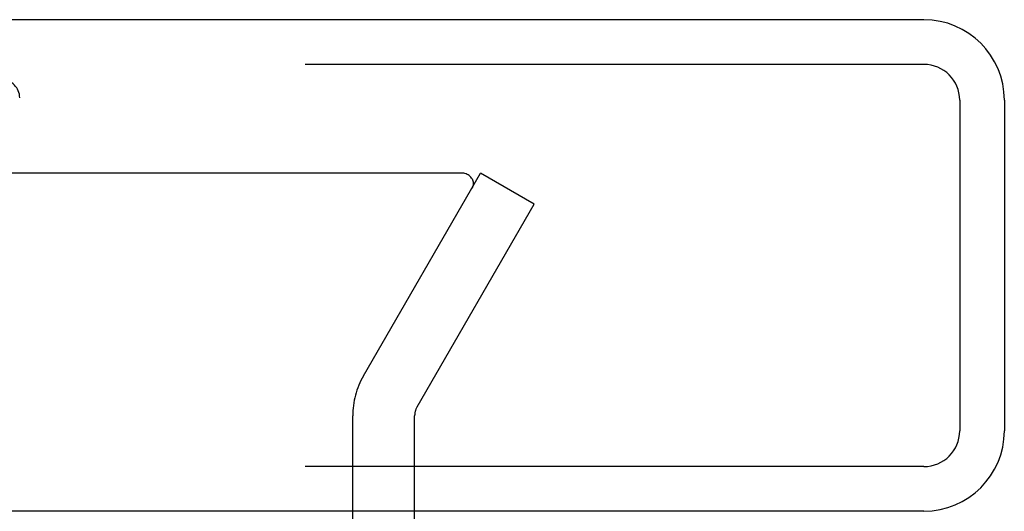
# Model space of a CAD drawing. Header units: inches. Extents: x 0 to 189, y 0 to 122.
# Tile 44 of 226: x 83.645 to 85.298, y 24.126 to 24.952. Entities that reach past the tile are written whole.
import ezdxf

# ---------------------------------------------------------------- set-up
doc = ezdxf.new("R2010")
doc.units = ezdxf.units.IN
doc.header["$LTSCALE"] = 10.388889
doc.header["$MEASUREMENT"] = 0
doc.linetypes.add('HIDDEN', pattern=[0.2, 0.1, -0.1])
doc.layers.add('DEFAULT_2', color=8, linetype='HIDDEN')
doc.layers.add('RIGHTHAND_DOOR_ASSEMBLY', color=7, linetype='CONTINUOUS')

msp = doc.modelspace()

# ---------------------------------------------------------------- linework, layer by layer
at = {"layer": 'DEFAULT_2', "color": 8, "linetype": 'HIDDEN'}
for p, q in [((84.3864, 24.694), (63.423, 24.694)), ((84.222, 24.3536), (84.4185, 24.694)), ((84.5086, 24.642), (84.4185, 24.694)), ((84.312, 24.3016), (84.5086, 24.642)), ((84.204, 24.024), (84.204, 24.2866)), ((84.308, 24.024), (84.308, 24.2866))]:
    msp.add_line(p, q, dxfattribs=at)
for points in [[(84.4044, 24.6843), (84.4035, 24.6858), (84.4023, 24.6873), (84.401, 24.6886), (84.3995, 24.6898), (84.3979, 24.6909), (84.3962, 24.6919), (84.3944, 24.6926), (84.3925, 24.6932), (84.3905, 24.6937), (84.3885, 24.694), (84.3864, 24.694)], [(84.4064, 24.6767), (84.4064, 24.6757), (84.4062, 24.674), (84.4058, 24.6723), (84.4051, 24.6706), (84.4043, 24.669)], [(84.4044, 24.6843), (84.4052, 24.6827), (84.4058, 24.681), (84.4062, 24.6793), (84.4064, 24.6775), (84.4064, 24.6767)]]:
    msp.add_lwpolyline(points, dxfattribs=at)
for radius in [0.134, 0.03]:
    msp.add_arc((84.338, 24.2866), radius, 150, 180, dxfattribs=at)
at = {"layer": 'RIGHTHAND_DOOR_ASSEMBLY', "color": 3, "linetype": 'Continuous'}
for p, q in [((85.1633, 24.9515), (62.6208, 24.9515)), ((85.2983, 24.8165), (85.2983, 24.2615)), ((85.1633, 24.1265), (62.6208, 24.1265))]:
    msp.add_line(p, q, dxfattribs=at)
at = {"layer": 'RIGHTHAND_DOOR_ASSEMBLY', "color": 8, "linetype": 'HIDDEN'}
for p, q in [((85.1633, 24.8765), (62.6208, 24.8765)), ((83.6448, 22.839), (83.6448, 24.8205)), ((85.2233, 24.8165), (85.2233, 24.2615)), ((85.1633, 24.2015), (62.6208, 24.2015))]:
    msp.add_line(p, q, dxfattribs=at)
at = {"layer": 'RIGHTHAND_DOOR_ASSEMBLY', "color": 3, "linetype": 'Continuous'}
for centre, start, end in [((85.1633, 24.8165), 0, 90), ((85.1633, 24.2615), 270, 360)]:
    msp.add_arc(centre, 0.135, start, end, dxfattribs=at)
at = {"layer": 'RIGHTHAND_DOOR_ASSEMBLY', "color": 8, "linetype": 'HIDDEN'}
for centre, radius, start, end in [((85.1633, 24.8165), 0.06, 0, 90), ((83.6148, 24.8205), 0.03, 0, 90), ((85.1633, 24.2615), 0.06, 270, 360)]:
    msp.add_arc(centre, radius, start, end, dxfattribs=at)

doc.saveas('drawing.dxf')
